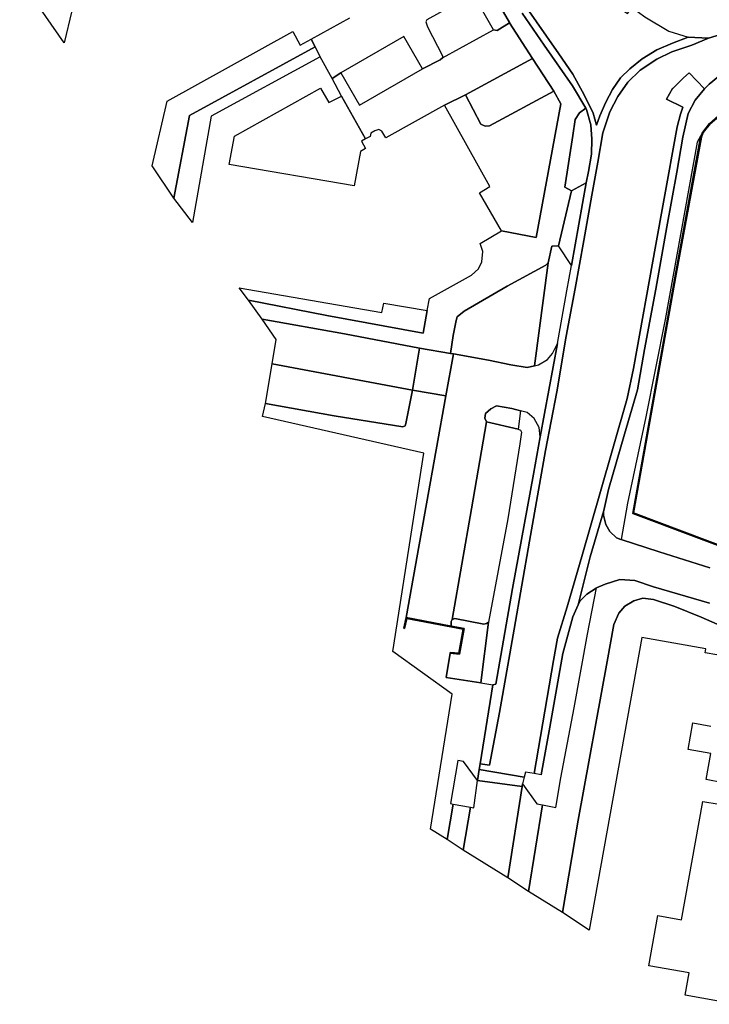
# Model space of a CAD drawing. Extents: x -26035517 to 31750492, y -9237385 to 8160032.
# Tile 240 of 256: x 30695432 to 30787674, y -7931679 to -7800001. Entities that reach past the tile are written whole.
import ezdxf

# ---------------------------------------------------------------- set-up
doc = ezdxf.new("R2010")
doc.units = 0
doc.layers.add('T-25', color=7, linetype='CONTINUOUS')

msp = doc.modelspace()

# ---------------------------------------------------------------- linework, layer by layer
at = {"layer": 'T-25', "color": 9}
for points in [[(30718827, -7723403, 14404), (30721918, -7726987, 14400), (30729367, -7736250, 14421), (30738237, -7747136, 14449), (30740537, -7750014, 14449), (30751140, -7764904, 14548), (30761134, -7779028, 14736), (30767749, -7788385, 14921), (30771630, -7793878, 15011), (30774343, -7797145, 15155), (30775943, -7798644, 15265), (30776716, -7799175, 15286), (30777376, -7798352, 15286), (30779071, -7799608, 15360), (30782238, -7801525, 15507), (30784852, -7802337, 15676)], [(30708974, -7796943, 14800), (30704858, -7795957, 14699), (30705778, -7790209, 14466), (30721950, -7779864, 14318), (30742363, -7785212, 14581), (30748923, -7794496, 14704), (30749418, -7795070, 14704), (30749810, -7795155, 14704), (30757484, -7794359, 14847), (30760932, -7800383, 15130), (30760955, -7800419, 15131)], [(30702398, -7798795, 14800), (30701403, -7803078, 14800), (30695432, -7794559, 14310)], [(30762657, -7799136, 15011), (30765595, -7803398, 15261), (30769387, -7808833, 15327), (30771151, -7811823, 15366), (30770294, -7812443, 15503), (30769720, -7813354, 15536), (30769431, -7815482, 15520), (30768348, -7822419, 15466), (30769237, -7822879, 15352), (30767515, -7830261, 15306), (30766627, -7830289, 15356), (30766135, -7832501, 15417), (30765789, -7832808, 15401), (30760623, -7835645, 15208), (30754884, -7838983, 15146), (30753929, -7839727, 15142), (30753793, -7840223, 15151), (30753404, -7842231, 15122), (30753068, -7844643, 15018), (30748902, -7843951, 14962), (30738885, -7842003, 14958), (30727877, -7840034, 14954), (30726054, -7837496, 15081), (30736504, -7839557, 15077), (30749415, -7841935, 15097), (30749942, -7838887, 15000), (30750244, -7837293, 15000), (30755852, -7834146, 15000), (30756782, -7833302, 15000), (30757251, -7832400, 15000), (30757381, -7831023, 15000), (30757027, -7829920, 15000), (30759861, -7828236, 15000), (30764510, -7829108, 15376), (30767831, -7811259, 15487), (30766857, -7809551, 15397), (30764025, -7805170, 15269), (30760955, -7800419, 15131), (30760932, -7800383, 15130), (30757484, -7794359, 14847)], [(30757484, -7794359, 14847), (30760932, -7800383, 15130), (30760955, -7800419, 15131), (30759283, -7801448, 15146), (30758804, -7801354, 15146), (30756181, -7796742, 15081)], [(30765056, -7855801, 15093), (30764172, -7860765, 14991), (30761360, -7876073, 15003), (30759132, -7888844, 14917), (30758698, -7888941, 14946), (30757032, -7899501, 14874), (30758269, -7899677, 14851), (30759608, -7892666, 14900), (30761555, -7881498, 14974), (30763619, -7869730, 15032), (30765775, -7857629, 15114), (30767264, -7849760, 15179), (30768530, -7842336, 15220), (30769718, -7835961, 15286), (30770884, -7829543, 15331), (30771972, -7823466, 15429), (30772776, -7819053, 15495), (30773425, -7815132, 15487), (30774375, -7812305, 15532), (30775431, -7810282, 15593), (30776793, -7808349, 15692), (30778437, -7806763, 15737), (30780659, -7805273, 15762), (30782657, -7804310, 15762), (30785347, -7803428, 15799), (30787578, -7802473, 15897), (30784852, -7802337, 15676), (30782742, -7803129, 15667), (30780636, -7804019, 15680), (30778712, -7805240, 15688), (30777041, -7806563, 15671), (30775795, -7807783, 15593), (30774743, -7809338, 15544), (30773831, -7811012, 15479), (30773014, -7812862, 15405), (30772580, -7814107, 15372), (30772142, -7812481, 15339), (30770952, -7810035, 15306), (30769408, -7807272, 15294), (30767541, -7804579, 15233), (30761568, -7795958, 14933)], [(30761568, -7795958, 14933), (30767541, -7804579, 15233), (30769408, -7807272, 15294), (30770952, -7810035, 15306), (30772142, -7812481, 15339), (30772580, -7814107, 15372), (30773014, -7812862, 15405), (30773831, -7811012, 15479), (30774743, -7809338, 15544), (30775795, -7807783, 15593), (30777041, -7806563, 15671), (30778712, -7805240, 15688), (30780636, -7804019, 15680), (30782742, -7803129, 15667), (30784852, -7802337, 15676), (30787578, -7802473, 15897), (30785347, -7803428, 15799), (30782657, -7804310, 15762), (30780659, -7805273, 15762), (30778437, -7806763, 15737), (30776793, -7808349, 15692), (30775431, -7810282, 15593), (30774375, -7812305, 15532), (30773425, -7815132, 15487), (30772776, -7819053, 15495), (30771972, -7823466, 15429), (30770884, -7829543, 15331), (30769718, -7835961, 15286), (30768530, -7842336, 15220), (30767264, -7849760, 15179), (30765775, -7857629, 15114), (30763619, -7869730, 15032), (30761555, -7881498, 14974), (30759608, -7892666, 14900), (30758269, -7899677, 14851), (30757032, -7899501, 14874), (30758698, -7888941, 14946), (30759132, -7888844, 14917), (30761360, -7876073, 15003), (30764172, -7860765, 14991), (30765056, -7855801, 15093), (30765056, -7855801, 15093), (30767363, -7843323, 15151), (30768614, -7836242, 15241), (30769231, -7832856, 15265), (30771201, -7821819, 15384), (30771517, -7820315, 15417), (30771906, -7818000, 15446), (30771962, -7815962, 15479), (30771819, -7814074, 15364), (30771259, -7812007, 15368), (30771151, -7811823, 15366), (30769387, -7808833, 15327), (30765595, -7803398, 15261), (30762657, -7799136, 15011)], [(30779071, -7799608, 15360), (30782238, -7801525, 15507), (30784852, -7802337, 15676), (30782742, -7803129, 15667), (30780636, -7804019, 15680), (30778712, -7805240, 15688), (30777041, -7806563, 15671), (30775795, -7807783, 15593), (30774743, -7809338, 15544), (30773831, -7811012, 15479), (30773014, -7812862, 15405), (30772580, -7814107, 15372), (30772142, -7812481, 15339), (30770952, -7810035, 15306), (30769408, -7807272, 15294), (30767541, -7804579, 15233), (30761568, -7795958, 14933)], [(30755858, -7796659, 15056), (30749909, -7800035, 15105), (30749756, -7800300, 15101), (30749959, -7800951, 15093), (30751979, -7804844, 15110), (30751985, -7805101, 15110), (30751675, -7805378, 15101), (30749302, -7806580, 15000), (30746818, -7802267, 15000), (30738395, -7807128, 15000), (30737218, -7807886, 15000), (30735621, -7804948, 15000), (30734943, -7803624, 14962), (30734416, -7802594, 14800), (30739605, -7799732, 14800)], [(30758804, -7801354, 15146), (30756181, -7796742, 15081), (30755858, -7796659, 15056), (30749909, -7800035, 15105), (30749756, -7800300, 15101), (30749959, -7800951, 15093), (30751979, -7804844, 15110), (30751985, -7805101, 15110), (30758804, -7801354, 15146)], [(30762657, -7799136, 15011), (30765595, -7803398, 15261), (30769387, -7808833, 15327), (30771151, -7811823, 15366)], [(30790248, -7798331, 16024), (30791385, -7800335, 16110), (30791182, -7800483, 16110), (30791598, -7800997, 16024), (30790044, -7801706, 15950), (30787578, -7802473, 15897)], [(30766857, -7809551, 15397), (30764025, -7805170, 15269), (30760955, -7800419, 15131), (30759283, -7801448, 15146), (30758804, -7801354, 15146)], [(30788886, -7807613, 15852), (30787665, -7808619, 15762), (30787033, -7809240, 15753), (30784966, -7807117, 15848), (30784205, -7807786, 15844), (30782832, -7809157, 15855), (30782766, -7809223, 15856), (30781942, -7810625, 15852), (30784124, -7811712, 15811), (30783813, -7812626, 15790), (30783356, -7814337, 15753), (30781548, -7824419, 15507), (30780523, -7830054, 15413), (30777534, -7846666, 15151), (30776685, -7850641, 15126), (30773048, -7863389, 15036), (30770710, -7871490, 15036), (30768660, -7878534, 14995), (30767382, -7882726, 14954), (30766831, -7885687, 14900), (30764245, -7900820, 14800), (30763097, -7900632, 14800), (30762931, -7901290, 14800), (30756912, -7900258, 14869), (30757032, -7899501, 14874), (30758269, -7899677, 14851), (30759608, -7892666, 14900), (30761555, -7881498, 14974), (30763619, -7869730, 15032), (30765775, -7857629, 15114), (30767264, -7849760, 15179), (30768530, -7842336, 15220), (30769718, -7835961, 15286), (30770884, -7829543, 15331), (30771972, -7823466, 15429), (30772776, -7819053, 15495), (30773425, -7815132, 15487), (30774375, -7812305, 15532), (30775431, -7810282, 15593), (30776793, -7808349, 15692), (30778437, -7806763, 15737), (30780659, -7805273, 15762), (30782657, -7804310, 15762), (30785347, -7803428, 15799), (30787578, -7802473, 15897), (30790044, -7801706, 15950)], [(30749302, -7806580, 15000), (30751675, -7805378, 15101), (30751985, -7805101, 15110)], [(30766857, -7809551, 15397), (30758294, -7814180, 15138), (30757691, -7814239, 15138), (30757132, -7813957, 15138), (30755073, -7810041, 15130), (30764025, -7805170, 15269)], [(30764245, -7900820, 14800), (30766831, -7885687, 14900), (30767382, -7882726, 14954), (30768660, -7878534, 14995), (30770710, -7871490, 15036), (30773048, -7863389, 15036), (30776685, -7850641, 15126), (30777534, -7846666, 15151), (30780523, -7830054, 15413), (30781548, -7824419, 15507), (30783356, -7814337, 15753), (30783813, -7812626, 15790), (30784124, -7811712, 15811), (30781942, -7810625, 15852), (30782766, -7809223, 15856), (30782832, -7809157, 15855), (30784205, -7807786, 15844), (30784966, -7807117, 15848), (30787033, -7809240, 15753)], [(30788886, -7807613, 15852), (30787665, -7808619, 15762), (30787033, -7809240, 15753), (30785772, -7810751, 15737), (30784836, -7812558, 15725), (30784145, -7815692, 15663), (30783346, -7820373, 15561), (30782008, -7827705, 15343), (30780516, -7836052, 15233), (30779009, -7844096, 15122), (30778071, -7849504, 15056), (30776351, -7855409, 15015), (30774199, -7862847, 14929), (30773547, -7865630, 14933), (30771729, -7871855, 14995), (30770124, -7878252, 14871), (30770343, -7877762, 14872), (30771311, -7876824, 14872), (30772525, -7876033, 14872), (30772592, -7876003, 14872), (30773736, -7875485, 14868), (30775688, -7874881, 14880), (30777711, -7874995, 14937), (30780202, -7875834, 14966), (30787713, -7878028, 14921)], [(30787710, -7813868, 15800), (30786788, -7815024, 15800), (30786728, -7815163, 15800), (30786058, -7816381, 15684), (30784416, -7825518, 15458), (30781758, -7840118, 15306), (30779169, -7853099, 15216), (30776727, -7864673, 15171), (30775892, -7869519, 14949), (30775829, -7869499, 14950), (30775264, -7869277, 14954), (30774370, -7868459, 14962), (30773819, -7867492, 14950), (30773535, -7866274, 14950), (30773518, -7865754, 14933), (30773547, -7865630, 14933), (30774199, -7862847, 14929), (30776351, -7855409, 15015), (30778071, -7849504, 15056), (30779009, -7844096, 15122), (30780516, -7836052, 15233), (30782008, -7827705, 15343), (30783346, -7820373, 15561), (30784145, -7815692, 15663), (30784836, -7812558, 15725), (30785772, -7810751, 15737), (30787033, -7809240, 15753), (30787665, -7808619, 15762), (30788886, -7807613, 15852)], [(30759861, -7828236, 15000), (30764510, -7829108, 15376), (30767831, -7811259, 15487), (30766857, -7809551, 15397)], [(30738479, -7810211, 15000), (30741706, -7815950, 15000)], [(30752265, -7811438, 15000), (30755073, -7810041, 15130)], [(30769237, -7822879, 15352), (30768348, -7822419, 15466), (30769431, -7815482, 15520), (30769720, -7813354, 15536), (30770294, -7812443, 15503), (30771151, -7811823, 15366), (30771259, -7812007, 15368), (30771819, -7814074, 15364), (30771962, -7815962, 15479), (30771906, -7818000, 15446), (30771517, -7820315, 15417), (30771201, -7821819, 15384), (30769237, -7822879, 15352)], [(30816227, -7876425, 16000), (30816197, -7876385, 16000), (30812564, -7879150, 16000), (30810100, -7878220, 16000), (30777550, -7865966, 16000), (30783235, -7834048, 16000), (30786612, -7815721, 16000), (30786820, -7815201, 16000), (30786874, -7815076, 16000), (30787782, -7813938, 16000), (30788932, -7812960, 16000), (30791888, -7811244, 16000), (30791838, -7811158, 15800), (30788874, -7812878, 15800), (30787710, -7813868, 15800), (30786788, -7815024, 15800), (30786728, -7815163, 15800), (30786516, -7815693, 15800), (30783137, -7834030, 15500), (30777436, -7866030, 15200), (30810064, -7878314, 14946), (30812592, -7879256, 15689), (30816257, -7876465, 16000)], [(30791789, -7811244, 15994), (30788903, -7812919, 17058), (30787746, -7813903, 17119), (30786831, -7815050, 17140), (30786564, -7815707, 17144), (30783186, -7834039, 17119), (30777493, -7865998, 17095), (30810082, -7878267, 14946), (30812572, -7879206, 15688), (30816153, -7876481, 16994)], [(30810100, -7878220, 16000), (30777550, -7865966, 16000), (30783235, -7834048, 16000), (30786612, -7815721, 16000), (30786820, -7815201, 16000), (30786874, -7815076, 16000), (30787782, -7813938, 16000)], [(30786728, -7815163, 15800), (30786058, -7816381, 15684), (30784416, -7825518, 15458), (30781758, -7840118, 15306), (30779169, -7853099, 15216), (30776727, -7864673, 15171), (30775892, -7869519, 14949)], [(30769231, -7832856, 15265), (30767515, -7830261, 15306), (30769237, -7822879, 15352)], [(30769231, -7832856, 15265), (30771201, -7821819, 15384)], [(30753450, -7844707, 15023), (30753068, -7844643, 15018), (30753404, -7842231, 15122), (30753793, -7840223, 15151), (30753929, -7839727, 15142), (30754884, -7838983, 15146), (30760623, -7835645, 15208), (30765789, -7832808, 15401), (30766135, -7832501, 15417), (30766627, -7830289, 15356), (30767515, -7830261, 15306)], [(30753450, -7844707, 15023), (30758134, -7845515, 15011), (30761143, -7846138, 15011), (30763320, -7846524, 15028), (30764312, -7846292, 15073), (30764839, -7846169, 15097), (30766036, -7845438, 15126), (30766721, -7844661, 15142), (30767363, -7843323, 15151), (30768614, -7836242, 15241), (30769231, -7832856, 15265)], [(30764312, -7846292, 15073), (30766135, -7832501, 15417)], [(30726054, -7837496, 15081), (30736504, -7839557, 15077), (30749415, -7841935, 15097), (30749942, -7838887, 15000)], [(30727877, -7840034, 14954), (30738885, -7842003, 14958), (30748902, -7843951, 14962)], [(30752425, -7850291, 14978), (30747966, -7849560, 14946), (30748902, -7843951, 14962), (30753068, -7844643, 15018)], [(30765056, -7855801, 15093), (30767363, -7843323, 15151)], [(30752425, -7850291, 14978), (30753450, -7844707, 15023)], [(30729188, -7846007, 14843), (30747966, -7849560, 14946)], [(30728305, -7851312, 14941), (30737494, -7852957, 14913), (30746693, -7854448, 14946), (30746996, -7854302, 14946), (30747092, -7854020, 14946), (30747966, -7849560, 14946)], [(30747121, -7879952, 14900), (30749850, -7864751, 14946), (30752425, -7850291, 14978)], [(30765056, -7855801, 15093), (30764924, -7854521, 15064), (30764235, -7853355, 15069), (30763299, -7852537, 15069), (30762434, -7852320, 15069), (30761242, -7852020, 15069), (30759211, -7851652, 15015), (30758430, -7852033, 15015), (30757730, -7852648, 15011), (30757659, -7853269, 14995), (30757879, -7853782, 15003)], [(30762434, -7852320, 15069), (30762111, -7854749, 15114)], [(30757879, -7853782, 15003), (30762111, -7854749, 15114), (30762129, -7854753, 15114), (30762411, -7854909, 15114), (30762548, -7855179, 15114), (30762308, -7856738, 15101), (30760704, -7866765, 15089), (30758120, -7880555, 15019), (30757886, -7880757, 15019), (30757529, -7880856, 15019), (30753623, -7880081, 14888), (30753264, -7880221, 14888), (30755848, -7865408, 14888), (30757879, -7853782, 15003)], [(30787713, -7878028, 14921), (30780202, -7875834, 14966), (30777711, -7874995, 14937), (30775688, -7874881, 14880), (30773736, -7875485, 14868), (30772592, -7876003, 14872), (30772592, -7876003, 14872), (30772525, -7876033, 14872), (30771311, -7876824, 14872), (30770343, -7877762, 14872), (30770124, -7878252, 14871), (30771729, -7871855, 14995), (30773547, -7865630, 14933), (30773518, -7865754, 14933), (30773535, -7866274, 14950), (30773819, -7867492, 14950), (30774370, -7868459, 14962), (30775264, -7869277, 14954), (30775829, -7869499, 14950), (30775892, -7869519, 14949), (30780956, -7871157, 14896), (30787722, -7873308, 14880)], [(30787722, -7873308, 14880), (30780956, -7871157, 14896), (30775892, -7869519, 14949), (30775829, -7869499, 14950), (30775264, -7869277, 14954), (30774370, -7868459, 14962), (30773819, -7867492, 14950), (30773535, -7866274, 14950), (30773518, -7865754, 14933), (30773547, -7865630, 14933)], [(30790557, -7881629, 14962), (30786590, -7879919, 14962), (30783051, -7878494, 14978), (30780219, -7877521, 14978), (30778792, -7877362, 14987), (30777578, -7877714, 15007), (30776384, -7878442, 15052), (30775552, -7879379, 15052), (30774924, -7880880, 15052), (30774010, -7885813, 15036), (30770141, -7907033, 14941), (30768058, -7919391, 14847), (30763491, -7916588, 14868), (30763491, -7916588, 14868), (30765348, -7905012, 14800), (30767125, -7905364, 14800), (30767825, -7901385, 14800), (30769604, -7892023, 15015), (30771389, -7882158, 15048), (30772592, -7876003, 14872), (30773736, -7875485, 14868), (30775688, -7874881, 14880), (30777711, -7874995, 14937), (30780202, -7875834, 14966), (30787713, -7878028, 14921)], [(30767825, -7901385, 14800), (30769604, -7892023, 15015), (30771389, -7882158, 15048), (30772592, -7876003, 14872)], [(30765206, -7900970, 14800), (30766358, -7894606, 14798), (30768076, -7884757, 14872), (30769403, -7879866, 14868), (30770124, -7878252, 14871)], [(30790221, -7885213, 14900), (30787124, -7884653, 14900), (30787215, -7884148, 14900), (30778658, -7882603, 14900), (30771584, -7921768, 14900), (30768058, -7919391, 14847), (30768058, -7919391, 14847), (30770141, -7907033, 14941), (30774010, -7885813, 15036), (30774924, -7880880, 15052), (30775552, -7879379, 15052), (30776384, -7878442, 15052), (30777578, -7877714, 15007), (30778792, -7877362, 14987), (30780219, -7877521, 14978), (30783051, -7878494, 14978), (30786590, -7879919, 14962), (30790557, -7881629, 14962)], [(30746819, -7881396, 14900), (30747121, -7879952, 14900), (30753137, -7881093, 14900), (30754869, -7881422, 14900), (30754264, -7884840, 14900), (30753010, -7884715, 14900), (30753020, -7884615, 14900), (30754182, -7884732, 14900), (30754753, -7881502, 14900), (30753119, -7881191, 14900), (30747199, -7880068, 14900), (30746917, -7881416, 14900), (30746819, -7881396, 14900)], [(30746868, -7881406, 15600), (30747160, -7880010, 15600), (30753128, -7881142, 15600), (30754811, -7881462, 15600), (30754223, -7884786, 15600), (30753015, -7884665, 15600)], [(30753137, -7881093, 14900), (30753167, -7880480, 14888), (30753264, -7880221, 14888)], [(30757132, -7888702, 14934), (30758120, -7880555, 15019)], [(30753010, -7884715, 14900), (30752475, -7887993, 14900), (30757132, -7888702, 14934), (30758698, -7888941, 14946)], [(30789510, -7902039, 14900), (30787268, -7901634, 14900), (30787897, -7898149, 14900), (30784834, -7897596, 14900), (30785476, -7894036, 14900), (30787863, -7894467, 14900)], [(30760714, -7914785, 14781), (30762651, -7902537, 14853), (30756677, -7901746, 14800), (30756912, -7900258, 14869), (30757032, -7899501, 14874)], [(30762931, -7901290, 14800), (30756912, -7900258, 14869)], [(30762707, -7902186, 14800), (30762651, -7902537, 14853)], [(30791147, -7931679, 14900), (30784431, -7930466, 14900), (30784970, -7927482, 14900), (30779597, -7926512, 14900), (30780806, -7919815, 14900), (30783941, -7920382, 14900), (30786803, -7904538, 14900), (30788987, -7904933, 14900)], [(30753400, -7904905, 14800), (30752619, -7909644, 14818)], [(30755741, -7905327, 14800), (30754737, -7911056, 14663)], [(30763491, -7916588, 14868), (30765348, -7905012, 14800)]]:
    msp.add_polyline3d(points, dxfattribs=at)
for points in [[(30758804, -7801354, 15146), (30756181, -7796742, 15081), (30755858, -7796659, 15056), (30749909, -7800035, 15105), (30749756, -7800300, 15101), (30749959, -7800951, 15093), (30751979, -7804844, 15110), (30751985, -7805101, 15110), (30758804, -7801354, 15146)], [(30764025, -7805170, 15269), (30755073, -7810041, 15130), (30752265, -7811438, 15000), (30744416, -7815808, 15000), (30743855, -7814928, 15000), (30743464, -7814678, 15000), (30742920, -7814846, 15000), (30742397, -7815194, 15000), (30742295, -7815609, 15000), (30741706, -7815950, 15000), (30738479, -7810211, 15000), (30737218, -7807886, 15000), (30738395, -7807128, 15000), (30740876, -7811435, 15000), (30749302, -7806580, 15000), (30751675, -7805378, 15101), (30751985, -7805101, 15110), (30758804, -7801354, 15146), (30759283, -7801448, 15146), (30760955, -7800419, 15131), (30764025, -7805170, 15269)], [(30716066, -7823848, 15134), (30713135, -7819525, 14800), (30715144, -7810880, 14800), (30731962, -7801598, 14800), (30732957, -7803401, 14800), (30734416, -7802594, 14800), (30734943, -7803624, 14962), (30718163, -7812796, 15089), (30716066, -7823848, 15134)], [(30716066, -7823848, 15134), (30718163, -7812796, 15089), (30734943, -7803624, 14962), (30735621, -7804948, 15000), (30721046, -7812917, 15000), (30718533, -7827139, 15000), (30716066, -7823848, 15134)], [(30766857, -7809551, 15397), (30758294, -7814180, 15138), (30757691, -7814239, 15138), (30757132, -7813957, 15138), (30755073, -7810041, 15130), (30764025, -7805170, 15269), (30766857, -7809551, 15397)], [(30765206, -7900970, 14800), (30764245, -7900820, 14800), (30766831, -7885687, 14900), (30767382, -7882726, 14954), (30768660, -7878534, 14995), (30770710, -7871490, 15036), (30773048, -7863389, 15036), (30776685, -7850641, 15126), (30777534, -7846666, 15151), (30780523, -7830054, 15413), (30781548, -7824419, 15507), (30783356, -7814337, 15753), (30783813, -7812626, 15790), (30784124, -7811712, 15811), (30781942, -7810625, 15852), (30782766, -7809223, 15856), (30782832, -7809157, 15855), (30784205, -7807786, 15844), (30784966, -7807117, 15848), (30787033, -7809240, 15753), (30785772, -7810751, 15737), (30784836, -7812558, 15725), (30784145, -7815692, 15663), (30783346, -7820373, 15561), (30782008, -7827705, 15343), (30780516, -7836052, 15233), (30779009, -7844096, 15122), (30778071, -7849504, 15056), (30776351, -7855409, 15015), (30774199, -7862847, 14929), (30773547, -7865630, 14933), (30771729, -7871855, 14995), (30770124, -7878252, 14871), (30769403, -7879866, 14868), (30768076, -7884757, 14872), (30766358, -7894606, 14798), (30765206, -7900970, 14800)], [(30738479, -7810211, 15000), (30741706, -7815950, 15000), (30741172, -7816266, 15000), (30741686, -7817240, 15000), (30741004, -7817625, 15000), (30740165, -7822241, 15000), (30723448, -7819372, 15000), (30724151, -7815575, 15000), (30735662, -7809177, 15000), (30736785, -7811076, 15000), (30738479, -7810211, 15000)], [(30759861, -7828236, 15000), (30756948, -7823156, 15000), (30758315, -7822311, 15000), (30752265, -7811438, 15000), (30755073, -7810041, 15130), (30757132, -7813957, 15138), (30757691, -7814239, 15138), (30758294, -7814180, 15138), (30766857, -7809551, 15397), (30767831, -7811259, 15487), (30764510, -7829108, 15376), (30759861, -7828236, 15000)], [(30816227, -7876425, 16000), (30816257, -7876465, 16000), (30812592, -7879256, 15689), (30810064, -7878314, 14946), (30777436, -7866030, 15200), (30783137, -7834030, 15500), (30786516, -7815693, 15800), (30786728, -7815163, 15800), (30786788, -7815024, 15800), (30787710, -7813868, 15800), (30788874, -7812878, 15800), (30791838, -7811158, 15800), (30791888, -7811244, 16000), (30788932, -7812960, 16000), (30787782, -7813938, 16000), (30786874, -7815076, 16000), (30786820, -7815201, 16000), (30786612, -7815721, 16000), (30783235, -7834048, 16000), (30777550, -7865966, 16000), (30810100, -7878220, 16000), (30812564, -7879150, 16000), (30816197, -7876385, 16000), (30816227, -7876425, 16000)], [(30769231, -7832856, 15265), (30767515, -7830261, 15306), (30769237, -7822879, 15352), (30771201, -7821819, 15384), (30769231, -7832856, 15265)], [(30753450, -7844707, 15023), (30753068, -7844643, 15018), (30753404, -7842231, 15122), (30753793, -7840223, 15151), (30753929, -7839727, 15142), (30754884, -7838983, 15146), (30760623, -7835645, 15208), (30765789, -7832808, 15401), (30766135, -7832501, 15417), (30764312, -7846292, 15073), (30763320, -7846524, 15028), (30761143, -7846138, 15011), (30758134, -7845515, 15011), (30753450, -7844707, 15023)], [(30726054, -7837496, 15081), (30724778, -7835847, 15000), (30743883, -7839145, 15000), (30744122, -7837891, 15000), (30749942, -7838887, 15000), (30749415, -7841935, 15097), (30736504, -7839557, 15077), (30726054, -7837496, 15081)], [(30747966, -7849560, 14946), (30729188, -7846007, 14843), (30729725, -7842782, 14970), (30727877, -7840034, 14954), (30738885, -7842003, 14958), (30748902, -7843951, 14962), (30747966, -7849560, 14946)], [(30747121, -7879952, 14900), (30749850, -7864751, 14946), (30752425, -7850291, 14978), (30753450, -7844707, 15023), (30758134, -7845515, 15011), (30761143, -7846138, 15011), (30763320, -7846524, 15028), (30764312, -7846292, 15073), (30764839, -7846169, 15097), (30766036, -7845438, 15126), (30766721, -7844661, 15142), (30767363, -7843323, 15151), (30765056, -7855801, 15093), (30764924, -7854521, 15064), (30764235, -7853355, 15069), (30763299, -7852537, 15069), (30762434, -7852320, 15069), (30761242, -7852020, 15069), (30759211, -7851652, 15015), (30758430, -7852033, 15015), (30757730, -7852648, 15011), (30757659, -7853269, 14995), (30757879, -7853782, 15003), (30755848, -7865408, 14888), (30753264, -7880221, 14888), (30753167, -7880480, 14888), (30753137, -7881093, 14900), (30747121, -7879952, 14900)], [(30752425, -7850291, 14978), (30747966, -7849560, 14946), (30748902, -7843951, 14962), (30753068, -7844643, 15018), (30753450, -7844707, 15023), (30752425, -7850291, 14978)], [(30747966, -7849560, 14946), (30747092, -7854020, 14946), (30746996, -7854302, 14946), (30746693, -7854448, 14946), (30737494, -7852957, 14913), (30728305, -7851312, 14941), (30729188, -7846007, 14843), (30747966, -7849560, 14946)], [(30747121, -7879952, 14900), (30746819, -7881396, 14900), (30746917, -7881416, 14900), (30747199, -7880068, 14900), (30753119, -7881191, 14900), (30754753, -7881502, 14900), (30754182, -7884732, 14900), (30753020, -7884615, 14900), (30753010, -7884715, 14900), (30752475, -7887993, 14900), (30757132, -7888702, 14934), (30758698, -7888941, 14946), (30757032, -7899501, 14874), (30756912, -7900258, 14869), (30756677, -7901746, 14800), (30754796, -7899186, 14800), (30754035, -7899067, 14800), (30753075, -7904845, 14800), (30753400, -7904905, 14800), (30752619, -7909644, 14818), (30750377, -7908256, 14868), (30753287, -7890220, 14900), (30745321, -7884506, 14917), (30749493, -7857979, 15007), (30727930, -7853060, 14970), (30728305, -7851312, 14941), (30737494, -7852957, 14913), (30746693, -7854448, 14946), (30746996, -7854302, 14946), (30747092, -7854020, 14946), (30747966, -7849560, 14946), (30752425, -7850291, 14978), (30749850, -7864751, 14946), (30747121, -7879952, 14900)], [(30762434, -7852320, 15069), (30762111, -7854749, 15114), (30757879, -7853782, 15003), (30757659, -7853269, 14995), (30757730, -7852648, 15011), (30758430, -7852033, 15015), (30759211, -7851652, 15015), (30761242, -7852020, 15069), (30762434, -7852320, 15069)], [(30757879, -7853782, 15003), (30762111, -7854749, 15114), (30762129, -7854753, 15114), (30762411, -7854909, 15114), (30762548, -7855179, 15114), (30762308, -7856738, 15101), (30760704, -7866765, 15089), (30758120, -7880555, 15019), (30757886, -7880757, 15019), (30757529, -7880856, 15019), (30753623, -7880081, 14888), (30753264, -7880221, 14888), (30755848, -7865408, 14888), (30757879, -7853782, 15003)], [(30747121, -7879952, 14900), (30753137, -7881093, 14900), (30754869, -7881422, 14900), (30754264, -7884840, 14900), (30753010, -7884715, 14900), (30753020, -7884615, 14900), (30754182, -7884732, 14900), (30754753, -7881502, 14900), (30753119, -7881191, 14900), (30747199, -7880068, 14900), (30746917, -7881416, 14900), (30746819, -7881396, 14900), (30747121, -7879952, 14900)], [(30758120, -7880555, 15019), (30757132, -7888702, 14934), (30752475, -7887993, 14900), (30753010, -7884715, 14900), (30754264, -7884840, 14900), (30754869, -7881422, 14900), (30753137, -7881093, 14900), (30753167, -7880480, 14888), (30753264, -7880221, 14888), (30753623, -7880081, 14888), (30757529, -7880856, 15019), (30757886, -7880757, 15019), (30758120, -7880555, 15019)], [(30756677, -7901746, 14800), (30756912, -7900258, 14869), (30762931, -7901290, 14800), (30762707, -7902186, 14800), (30762651, -7902537, 14853), (30756677, -7901746, 14800)], [(30755741, -7905327, 14800), (30756158, -7905404, 14800), (30756677, -7901746, 14800), (30762651, -7902537, 14853), (30760714, -7914785, 14781), (30754737, -7911056, 14663), (30755741, -7905327, 14800)], [(30762651, -7902537, 14853), (30762707, -7902186, 14800), (30764585, -7904859, 14800), (30765348, -7905012, 14800), (30763491, -7916588, 14868), (30760714, -7914785, 14781), (30762651, -7902537, 14853)], [(30753400, -7904905, 14800), (30755741, -7905327, 14800), (30754737, -7911056, 14663), (30752619, -7909644, 14818), (30753400, -7904905, 14800)]]:
    msp.add_polyline3d(points, close=True, dxfattribs=at)

doc.saveas('drawing.dxf')
